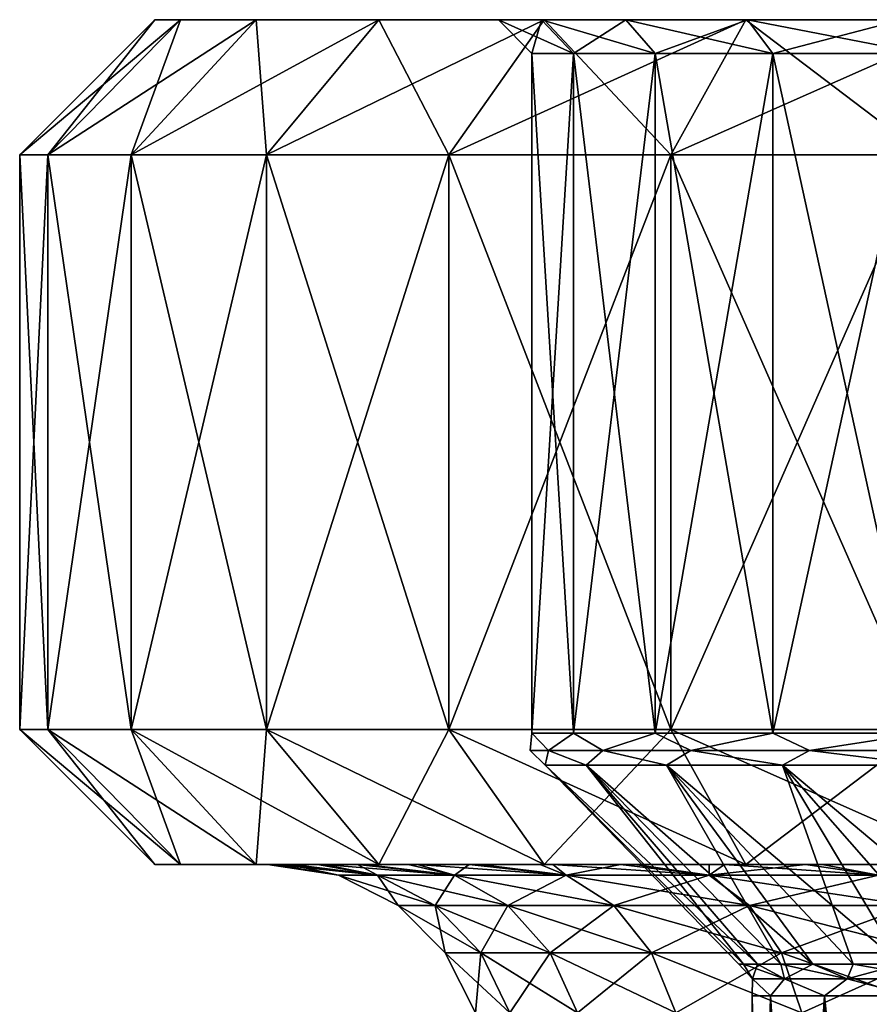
# Model space of a CAD drawing. Header units: millimetres. Extents: x -143 to 143, y -35 to 35.
# Tile 177 of 256: x -13 to -5.46, y 26.26 to 35. Entities that reach past the tile are written whole.
import ezdxf

# ---------------------------------------------------------------- set-up
doc = ezdxf.new("R2010")
doc.units = ezdxf.units.MM
doc.header["$LTSCALE"] = 65.185185
for name, color, linetype in [('335', 7, 'CONTINUOUS'), ('338', 7, 'CONTINUOUS'), ('339', 7, 'CONTINUOUS'), ('340', 7, 'CONTINUOUS'), ('341', 7, 'CONTINUOUS'), ('346', 7, 'CONTINUOUS'), ('378', 7, 'CONTINUOUS'), ('379', 7, 'CONTINUOUS'), ('380', 7, 'CONTINUOUS'), ('382', 7, 'CONTINUOUS'), ('383', 7, 'CONTINUOUS'), ('387', 7, 'CONTINUOUS')]:
    doc.layers.add(name, color=color, linetype=linetype)

msp = doc.modelspace()

# ---------------------------------------------------------------- linework, layer by layer
at = {"layer": '335', "linetype": 'CONTINUOUS'}
for points in [[(-11.8, 35), (-11.5733, 35, 2.3021), (-11.5733, 35, -2.3021), (-11.8, 35)], [(-11.5733, 35, 2.3021), (-10.9018, 35, 4.5156), (-11.5733, 35, -2.3021), (-11.5733, 35, 2.3021)], [(-11.5733, 35, -2.3021), (-10.9018, 35, 4.5156), (-10.9018, 35, -4.5156), (-11.5733, 35, -2.3021)], [(-10.9018, 35, 4.5156), (-9.8113, 35, 6.5558), (-10.9018, 35, -4.5156), (-10.9018, 35, 4.5156)], [(-10.9018, 35, -4.5156), (-9.8113, 35, 6.5558), (-9.8113, 35, -6.5558), (-10.9018, 35, -4.5156)], [(-9.8113, 35, 6.5558), (-8.3439, 35, 8.3438), (-9.8113, 35, -6.5558), (-9.8113, 35, 6.5558)], [(-9.8113, 35, -6.5558), (-8.3439, 35, 8.3438), (-8.7518, 35, 0.9198), (-9.8113, 35, -6.5558)], [(-8.3439, 35, -8.3438), (-9.8113, 35, -6.5558), (-8.3693, 35, -2.7194), (-8.3439, 35, -8.3438)], [(-8.3693, 35, -2.7194), (-9.8113, 35, -6.5558), (-8.7518, 35, -0.9198), (-8.3693, 35, -2.7194)], [(-8.7518, 35, -0.9198), (-9.8113, 35, -6.5558), (-8.7518, 35, 0.9198), (-8.7518, 35, -0.9198)], [(-8.7518, 35, 0.9198), (-8.3439, 35, 8.3438), (-8.3693, 35, 2.7194), (-8.7518, 35, 0.9198)], [(-8.3693, 35, 2.7194), (-8.3439, 35, 8.3438), (-7.621, 35, 4.4), (-8.3693, 35, 2.7194)], [(-7.621, 35, -4.4), (-8.3439, 35, -8.3438), (-8.3693, 35, -2.7194), (-7.621, 35, -4.4)], [(-8.3439, 35, 8.3438), (-6.5557, 35, 9.8114), (-7.621, 35, 4.4), (-8.3439, 35, 8.3438)], [(-6.5557, 35, -9.8114), (-8.3439, 35, -8.3438), (-7.621, 35, -4.4), (-6.5557, 35, -9.8114)], [(-7.621, 35, 4.4), (-6.5557, 35, 9.8114), (-6.5397, 35, 5.8883), (-7.621, 35, 4.4)], [(-6.5397, 35, -5.8883), (-6.5557, 35, -9.8114), (-7.621, 35, -4.4), (-6.5397, 35, -5.8883)], [(-6.5557, 35, 9.8114), (-4.5157, 35, 10.9018), (-6.5397, 35, 5.8883), (-6.5557, 35, 9.8114)], [(-4.5157, 35, -10.9018), (-6.5557, 35, -9.8114), (-5.1725, 35, -7.1194), (-4.5157, 35, -10.9018)], [(-5.1725, 35, -7.1194), (-6.5557, 35, -9.8114), (-6.5397, 35, -5.8883), (-5.1725, 35, -7.1194)], [(-6.5397, 35, 5.8883), (-4.5157, 35, 10.9018), (-5.1725, 35, 7.1194), (-6.5397, 35, 5.8883)]]:
    msp.add_3dface(points, dxfattribs=at)
at = {"layer": '338', "linetype": 'CONTINUOUS'}
for points in [[(-13, 28.7), (-12.7502, 28.7, 2.5362), (-13, 33.8), (-13, 28.7)], [(-13, 33.8), (-12.7502, 28.7, 2.5362), (-12.7502, 33.8, 2.5362), (-13, 33.8)], [(-12.7502, 28.7, -2.5362), (-13, 28.7), (-12.7502, 33.8, -2.5362), (-12.7502, 28.7, -2.5362)], [(-12.7502, 33.8, -2.5362), (-13, 28.7), (-13, 33.8), (-12.7502, 33.8, -2.5362)], [(-12.7502, 28.7, 2.5362), (-12.0104, 28.7, 4.9749), (-12.7502, 33.8, 2.5362), (-12.7502, 28.7, 2.5362)], [(-12.7502, 33.8, 2.5362), (-12.0104, 28.7, 4.9749), (-12.0104, 33.8, 4.9749), (-12.7502, 33.8, 2.5362)], [(-12.0104, 28.7, -4.9749), (-12.7502, 28.7, -2.5362), (-12.0104, 33.8, -4.9749), (-12.0104, 28.7, -4.9749)], [(-12.0104, 33.8, -4.9749), (-12.7502, 28.7, -2.5362), (-12.7502, 33.8, -2.5362), (-12.0104, 33.8, -4.9749)], [(-12.0104, 28.7, 4.9749), (-10.8091, 28.7, 7.2224), (-12.0104, 33.8, 4.9749), (-12.0104, 28.7, 4.9749)], [(-12.0104, 33.8, 4.9749), (-10.8091, 28.7, 7.2224), (-10.8091, 33.8, 7.2224), (-12.0104, 33.8, 4.9749)], [(-10.8091, 28.7, -7.2224), (-12.0104, 28.7, -4.9749), (-10.8091, 33.8, -7.2224), (-10.8091, 28.7, -7.2224)], [(-10.8091, 33.8, -7.2224), (-12.0104, 28.7, -4.9749), (-12.0104, 33.8, -4.9749), (-10.8091, 33.8, -7.2224)], [(-10.8091, 28.7, 7.2224), (-9.1924, 28.7, 9.1924), (-10.8091, 33.8, 7.2224), (-10.8091, 28.7, 7.2224)], [(-10.8091, 33.8, 7.2224), (-9.1924, 28.7, 9.1924), (-9.1924, 33.8, 9.1924), (-10.8091, 33.8, 7.2224)], [(-9.1924, 28.7, -9.1924), (-10.8091, 28.7, -7.2224), (-9.1924, 33.8, -9.1924), (-9.1924, 28.7, -9.1924)], [(-9.1924, 33.8, -9.1924), (-10.8091, 28.7, -7.2224), (-10.8091, 33.8, -7.2224), (-9.1924, 33.8, -9.1924)], [(-9.1924, 28.7, 9.1924), (-7.2224, 28.7, 10.8091), (-9.1924, 33.8, 9.1924), (-9.1924, 28.7, 9.1924)], [(-9.1924, 33.8, 9.1924), (-7.2224, 28.7, 10.8091), (-7.2224, 33.8, 10.8091), (-9.1924, 33.8, 9.1924)], [(-7.2224, 28.7, -10.8091), (-9.1924, 28.7, -9.1924), (-7.2224, 33.8, -10.8091), (-7.2224, 28.7, -10.8091)], [(-7.2224, 33.8, -10.8091), (-9.1924, 28.7, -9.1924), (-9.1924, 33.8, -9.1924), (-7.2224, 33.8, -10.8091)], [(-7.2224, 28.7, 10.8091), (-4.9749, 28.7, 12.0104), (-7.2224, 33.8, 10.8091), (-7.2224, 28.7, 10.8091)], [(-7.2224, 33.8, 10.8091), (-4.9749, 28.7, 12.0104), (-4.9749, 33.8, 12.0104), (-7.2224, 33.8, 10.8091)], [(-4.9749, 28.7, -12.0104), (-7.2224, 28.7, -10.8091), (-4.9749, 33.8, -12.0104), (-4.9749, 28.7, -12.0104)], [(-4.9749, 33.8, -12.0104), (-7.2224, 28.7, -10.8091), (-7.2224, 33.8, -10.8091), (-4.9749, 33.8, -12.0104)]]:
    msp.add_3dface(points, dxfattribs=at)
at = {"layer": '339', "linetype": 'CONTINUOUS'}
for points in [[(-11.8, 35), (-11.5733, 35, -2.3021), (-13, 33.8), (-11.8, 35)], [(-11.8, 35), (-13, 33.8), (-12.7502, 33.8, 2.5362), (-11.8, 35)], [(-11.5733, 35, -2.3021), (-12.7502, 33.8, -2.5362), (-13, 33.8), (-11.5733, 35, -2.3021)], [(-11.5733, 35, 2.3021), (-11.8, 35), (-12.7502, 33.8, 2.5362), (-11.5733, 35, 2.3021)], [(-11.5733, 35, 2.3021), (-12.7502, 33.8, 2.5362), (-12.0104, 33.8, 4.9749), (-11.5733, 35, 2.3021)], [(-11.5733, 35, -2.3021), (-10.9018, 35, -4.5156), (-12.7502, 33.8, -2.5362), (-11.5733, 35, -2.3021)], [(-10.9018, 35, -4.5156), (-12.0104, 33.8, -4.9749), (-12.7502, 33.8, -2.5362), (-10.9018, 35, -4.5156)], [(-10.9018, 35, 4.5156), (-11.5733, 35, 2.3021), (-12.0104, 33.8, 4.9749), (-10.9018, 35, 4.5156)], [(-10.9018, 35, 4.5156), (-12.0104, 33.8, 4.9749), (-10.8091, 33.8, 7.2224), (-10.9018, 35, 4.5156)], [(-10.9018, 35, -4.5156), (-9.8113, 35, -6.5558), (-12.0104, 33.8, -4.9749), (-10.9018, 35, -4.5156)], [(-9.8113, 35, -6.5558), (-10.8091, 33.8, -7.2224), (-12.0104, 33.8, -4.9749), (-9.8113, 35, -6.5558)], [(-9.8113, 35, 6.5558), (-10.9018, 35, 4.5156), (-10.8091, 33.8, 7.2224), (-9.8113, 35, 6.5558)], [(-9.8113, 35, 6.5558), (-10.8091, 33.8, 7.2224), (-9.1924, 33.8, 9.1924), (-9.8113, 35, 6.5558)], [(-9.8113, 35, -6.5558), (-8.3439, 35, -8.3438), (-10.8091, 33.8, -7.2224), (-9.8113, 35, -6.5558)], [(-8.3439, 35, -8.3438), (-9.1924, 33.8, -9.1924), (-10.8091, 33.8, -7.2224), (-8.3439, 35, -8.3438)], [(-8.3439, 35, 8.3438), (-9.8113, 35, 6.5558), (-9.1924, 33.8, 9.1924), (-8.3439, 35, 8.3438)], [(-8.3439, 35, 8.3438), (-9.1924, 33.8, 9.1924), (-7.2224, 33.8, 10.8091), (-8.3439, 35, 8.3438)], [(-8.3439, 35, -8.3438), (-6.5557, 35, -9.8114), (-9.1924, 33.8, -9.1924), (-8.3439, 35, -8.3438)], [(-6.5557, 35, -9.8114), (-7.2224, 33.8, -10.8091), (-9.1924, 33.8, -9.1924), (-6.5557, 35, -9.8114)], [(-6.5557, 35, 9.8114), (-8.3439, 35, 8.3438), (-7.2224, 33.8, 10.8091), (-6.5557, 35, 9.8114)], [(-6.5557, 35, 9.8114), (-7.2224, 33.8, 10.8091), (-4.9749, 33.8, 12.0104), (-6.5557, 35, 9.8114)], [(-6.5557, 35, -9.8114), (-4.5157, 35, -10.9018), (-7.2224, 33.8, -10.8091), (-6.5557, 35, -9.8114)], [(-4.5157, 35, -10.9018), (-4.9749, 33.8, -12.0104), (-7.2224, 33.8, -10.8091), (-4.5157, 35, -10.9018)], [(-4.5157, 35, 10.9018), (-6.5557, 35, 9.8114), (-4.9749, 33.8, 12.0104), (-4.5157, 35, 10.9018)]]:
    msp.add_3dface(points, dxfattribs=at)
at = {"layer": '340', "linetype": 'CONTINUOUS'}
for points in [[(-12.7502, 28.7, 2.5362), (-13, 28.7), (-11.5733, 27.5, 2.3021), (-12.7502, 28.7, 2.5362)], [(-13, 28.7), (-12.7502, 28.7, -2.5362), (-11.8, 27.5), (-13, 28.7)], [(-11.5733, 27.5, 2.3021), (-13, 28.7), (-11.8, 27.5), (-11.5733, 27.5, 2.3021)], [(-12.0104, 28.7, 4.9749), (-12.7502, 28.7, 2.5362), (-10.9018, 27.5, 4.5156), (-12.0104, 28.7, 4.9749)], [(-10.9018, 27.5, 4.5156), (-12.7502, 28.7, 2.5362), (-11.5733, 27.5, 2.3021), (-10.9018, 27.5, 4.5156)], [(-12.7502, 28.7, -2.5362), (-12.0104, 28.7, -4.9749), (-11.5733, 27.5, -2.3021), (-12.7502, 28.7, -2.5362)], [(-11.8, 27.5), (-12.7502, 28.7, -2.5362), (-11.5733, 27.5, -2.3021), (-11.8, 27.5)], [(-10.8091, 28.7, 7.2224), (-12.0104, 28.7, 4.9749), (-9.8113, 27.5, 6.5558), (-10.8091, 28.7, 7.2224)], [(-9.8113, 27.5, 6.5558), (-12.0104, 28.7, 4.9749), (-10.9018, 27.5, 4.5156), (-9.8113, 27.5, 6.5558)], [(-12.0104, 28.7, -4.9749), (-10.8091, 28.7, -7.2224), (-10.9018, 27.5, -4.5156), (-12.0104, 28.7, -4.9749)], [(-11.5733, 27.5, -2.3021), (-12.0104, 28.7, -4.9749), (-10.9018, 27.5, -4.5156), (-11.5733, 27.5, -2.3021)], [(-10.9018, 27.5, -4.5156), (-10.8091, 28.7, -7.2224), (-9.8113, 27.5, -6.5558), (-10.9018, 27.5, -4.5156)], [(-9.1924, 28.7, 9.1924), (-10.8091, 28.7, 7.2224), (-8.3439, 27.5, 8.3438), (-9.1924, 28.7, 9.1924)], [(-8.3439, 27.5, 8.3438), (-10.8091, 28.7, 7.2224), (-9.8113, 27.5, 6.5558), (-8.3439, 27.5, 8.3438)], [(-10.8091, 28.7, -7.2224), (-9.1924, 28.7, -9.1924), (-9.8113, 27.5, -6.5558), (-10.8091, 28.7, -7.2224)], [(-9.8113, 27.5, -6.5558), (-9.1924, 28.7, -9.1924), (-8.3439, 27.5, -8.3438), (-9.8113, 27.5, -6.5558)], [(-7.2224, 28.7, 10.8091), (-9.1924, 28.7, 9.1924), (-6.5557, 27.5, 9.8114), (-7.2224, 28.7, 10.8091)], [(-6.5557, 27.5, 9.8114), (-9.1924, 28.7, 9.1924), (-8.3439, 27.5, 8.3438), (-6.5557, 27.5, 9.8114)], [(-9.1924, 28.7, -9.1924), (-7.2224, 28.7, -10.8091), (-8.3439, 27.5, -8.3438), (-9.1924, 28.7, -9.1924)], [(-8.3439, 27.5, -8.3438), (-7.2224, 28.7, -10.8091), (-6.5557, 27.5, -9.8114), (-8.3439, 27.5, -8.3438)], [(-4.9749, 28.7, 12.0104), (-7.2224, 28.7, 10.8091), (-4.5157, 27.5, 10.9018), (-4.9749, 28.7, 12.0104)], [(-4.5157, 27.5, 10.9018), (-7.2224, 28.7, 10.8091), (-6.5557, 27.5, 9.8114), (-4.5157, 27.5, 10.9018)], [(-7.2224, 28.7, -10.8091), (-4.9749, 28.7, -12.0104), (-6.5557, 27.5, -9.8114), (-7.2224, 28.7, -10.8091)], [(-6.5557, 27.5, -9.8114), (-4.9749, 28.7, -12.0104), (-4.5157, 27.5, -10.9018), (-6.5557, 27.5, -9.8114)]]:
    msp.add_3dface(points, dxfattribs=at)
at = {"layer": '341', "linetype": 'CONTINUOUS'}
for points in [[(-11.5733, 27.5, 2.3021), (-11.8, 27.5), (-11.5733, 27.5, -2.3021), (-11.5733, 27.5, 2.3021)], [(-10.9018, 27.5, 4.5156), (-11.5733, 27.5, 2.3021), (-10.9018, 27.5, -4.5156), (-10.9018, 27.5, 4.5156)], [(-11.5733, 27.5, 2.3021), (-11.5733, 27.5, -2.3021), (-10.9018, 27.5, -4.5156), (-11.5733, 27.5, 2.3021)], [(-9.8113, 27.5, 6.5558), (-10.9018, 27.5, 4.5156), (-9.9349, 27.5, 4.2354), (-9.8113, 27.5, 6.5558)], [(-10.9018, 27.5, 4.5156), (-10.9018, 27.5, -4.5156), (-10.7996, 27.5, 0.0885), (-10.9018, 27.5, 4.5156)], [(-9.9349, 27.5, 4.2354), (-10.9018, 27.5, 4.5156), (-10.3039, 27.5, 3.2358), (-9.9349, 27.5, 4.2354)], [(-10.3039, 27.5, 3.2358), (-10.9018, 27.5, 4.5156), (-10.5726, 27.5, 2.2048), (-10.3039, 27.5, 3.2358)], [(-10.5726, 27.5, 2.2048), (-10.9018, 27.5, 4.5156), (-10.7384, 27.5, 1.1523), (-10.5726, 27.5, 2.2048)], [(-10.7384, 27.5, 1.1523), (-10.9018, 27.5, 4.5156), (-10.7996, 27.5, 0.0885), (-10.7384, 27.5, 1.1523)], [(-10.9018, 27.5, -4.5156), (-9.8113, 27.5, -6.5558), (-10.6073, 27.5, -2.0311), (-10.9018, 27.5, -4.5156)], [(-10.7996, 27.5, 0.0885), (-10.9018, 27.5, -4.5156), (-10.7558, 27.5, -0.9761), (-10.7996, 27.5, 0.0885)], [(-10.7558, 27.5, -0.9761), (-10.9018, 27.5, -4.5156), (-10.6073, 27.5, -2.0311), (-10.7558, 27.5, -0.9761)], [(-10.6073, 27.5, -2.0311), (-9.8113, 27.5, -6.5558), (-10.3555, 27.5, -3.0665), (-10.6073, 27.5, -2.0311)], [(-10.3555, 27.5, -3.0665), (-9.8113, 27.5, -6.5558), (-10.003, 27.5, -4.072), (-10.3555, 27.5, -3.0665)], [(-10.003, 27.5, -4.072), (-9.8113, 27.5, -6.5558), (-9.5531, 27.5, -5.0378), (-10.003, 27.5, -4.072)], [(-9.4692, 27.5, 5.1937), (-9.8113, 27.5, 6.5558), (-9.9349, 27.5, 4.2354), (-9.4692, 27.5, 5.1937)], [(-8.3439, 27.5, 8.3438), (-9.8113, 27.5, 6.5558), (-8.9114, 27.5, 6.1015), (-8.3439, 27.5, 8.3438)], [(-8.9114, 27.5, 6.1015), (-9.8113, 27.5, 6.5558), (-9.4692, 27.5, 5.1937), (-8.9114, 27.5, 6.1015)], [(-9.8113, 27.5, -6.5558), (-8.3439, 27.5, -8.3438), (-9.5531, 27.5, -5.0378), (-9.8113, 27.5, -6.5558)], [(-9.5531, 27.5, -5.0378), (-8.3439, 27.5, -8.3438), (-9.0102, 27.5, -5.9546), (-9.5531, 27.5, -5.0378)], [(-9.0102, 27.5, -5.9546), (-8.3439, 27.5, -8.3438), (-8.3795, 27.5, -6.8135), (-9.0102, 27.5, -5.9546)], [(-8.2668, 27.5, 6.9498), (-8.3439, 27.5, 8.3438), (-8.9114, 27.5, 6.1015), (-8.2668, 27.5, 6.9498)], [(-8.3795, 27.5, -6.8135), (-8.3439, 27.5, -8.3438), (-7.6674, 27.5, -7.606), (-8.3795, 27.5, -6.8135)], [(-6.5557, 27.5, 9.8114), (-8.3439, 27.5, 8.3438), (-6.7433, 27.5, 8.4361), (-6.5557, 27.5, 9.8114)], [(-6.7433, 27.5, 8.4361), (-8.3439, 27.5, 8.3438), (-7.5417, 27.5, 7.7306), (-6.7433, 27.5, 8.4361)], [(-7.5417, 27.5, 7.7306), (-8.3439, 27.5, 8.3438), (-8.2668, 27.5, 6.9498), (-7.5417, 27.5, 7.7306)], [(-8.3439, 27.5, -8.3438), (-6.5557, 27.5, -9.8114), (-7.6674, 27.5, -7.606), (-8.3439, 27.5, -8.3438)], [(-7.6674, 27.5, -7.606), (-6.5557, 27.5, -9.8114), (-6.8807, 27.5, -8.3245), (-7.6674, 27.5, -7.606)], [(-6.8807, 27.5, -8.3245), (-6.5557, 27.5, -9.8114), (-6.0269, 27.5, -8.962), (-6.8807, 27.5, -8.3245)], [(-5.8788, 27.5, 9.0597), (-6.5557, 27.5, 9.8114), (-6.7433, 27.5, 8.4361), (-5.8788, 27.5, 9.0597)], [(-4.5157, 27.5, 10.9018), (-6.5557, 27.5, 9.8114), (-5.8788, 27.5, 9.0597), (-4.5157, 27.5, 10.9018)], [(-6.5557, 27.5, -9.8114), (-4.5157, 27.5, -10.9018), (-6.0269, 27.5, -8.962), (-6.5557, 27.5, -9.8114)], [(-6.0269, 27.5, -8.962), (-4.5157, 27.5, -10.9018), (-5.1145, 27.5, -9.5122), (-6.0269, 27.5, -8.962)], [(-4.1743, 27.5, 9.9607), (-4.5157, 27.5, 10.9018), (-5.8788, 27.5, 9.0597), (-4.1743, 27.5, 9.9607)]]:
    msp.add_3dface(points, dxfattribs=at)
at = {"layer": '346', "linetype": 'CONTINUOUS'}
for points in [[(-10.7384, 27.5, 1.1523), (-10.7996, 27.5, 0.0885), (-10.1693, 27.407, 0.9423), (-10.7384, 27.5, 1.1523)], [(-10.7996, 27.5, 0.0885), (-10.7558, 27.5, -0.9761), (-10.1693, 27.407, 0.9423), (-10.7996, 27.5, 0.0885)], [(-10.7558, 27.5, -0.9761), (-10.6073, 27.5, -2.0311), (-10.1693, 27.407, -0.9423), (-10.7558, 27.5, -0.9761)], [(-10.1693, 27.407, 0.9423), (-10.7558, 27.5, -0.9761), (-10.1693, 27.407, -0.9423), (-10.1693, 27.407, 0.9423)], [(-10.5726, 27.5, 2.2048), (-10.7384, 27.5, 1.1523), (-9.823, 27.407, 2.7949), (-10.5726, 27.5, 2.2048)], [(-9.823, 27.407, 2.7949), (-10.7384, 27.5, 1.1523), (-10.1693, 27.407, 0.9423), (-9.823, 27.407, 2.7949)], [(-10.6073, 27.5, -2.0311), (-10.3555, 27.5, -3.0665), (-9.823, 27.407, -2.7949), (-10.6073, 27.5, -2.0311)], [(-10.1693, 27.407, -0.9423), (-10.6073, 27.5, -2.0311), (-9.823, 27.407, -2.7949), (-10.1693, 27.407, -0.9423)], [(-10.3039, 27.5, 3.2358), (-10.5726, 27.5, 2.2048), (-9.823, 27.407, 2.7949), (-10.3039, 27.5, 3.2358)], [(-10.3555, 27.5, -3.0665), (-10.003, 27.5, -4.072), (-9.823, 27.407, -2.7949), (-10.3555, 27.5, -3.0665)], [(-9.9349, 27.5, 4.2354), (-10.3039, 27.5, 3.2358), (-9.1422, 27.407, 4.5523), (-9.9349, 27.5, 4.2354)], [(-9.1422, 27.407, 4.5523), (-10.3039, 27.5, 3.2358), (-9.823, 27.407, 2.7949), (-9.1422, 27.407, 4.5523)], [(-10.003, 27.5, -4.072), (-9.5531, 27.5, -5.0378), (-9.1422, 27.407, -4.5523), (-10.003, 27.5, -4.072)], [(-9.823, 27.407, -2.7949), (-10.003, 27.5, -4.072), (-9.1422, 27.407, -4.5523), (-9.823, 27.407, -2.7949)], [(-9.4692, 27.5, 5.1937), (-9.9349, 27.5, 4.2354), (-9.1422, 27.407, 4.5523), (-9.4692, 27.5, 5.1937)], [(-9.5531, 27.5, -5.0378), (-9.0102, 27.5, -5.9546), (-9.1422, 27.407, -4.5523), (-9.5531, 27.5, -5.0378)], [(-8.9114, 27.5, 6.1015), (-9.4692, 27.5, 5.1937), (-8.15, 27.407, 6.1546), (-8.9114, 27.5, 6.1015)], [(-8.15, 27.407, 6.1546), (-9.4692, 27.5, 5.1937), (-9.1422, 27.407, 4.5523), (-8.15, 27.407, 6.1546)], [(-9.1422, 27.407, -4.5523), (-9.0102, 27.5, -5.9546), (-8.15, 27.407, -6.1546), (-9.1422, 27.407, -4.5523)], [(-9.0102, 27.5, -5.9546), (-8.3795, 27.5, -6.8135), (-8.15, 27.407, -6.1546), (-9.0102, 27.5, -5.9546)], [(-8.2668, 27.5, 6.9498), (-8.9114, 27.5, 6.1015), (-8.15, 27.407, 6.1546), (-8.2668, 27.5, 6.9498)], [(-8.3795, 27.5, -6.8135), (-7.6674, 27.5, -7.606), (-8.15, 27.407, -6.1546), (-8.3795, 27.5, -6.8135)], [(-7.5417, 27.5, 7.7306), (-8.2668, 27.5, 6.9498), (-6.8804, 27.407, 7.5474), (-7.5417, 27.5, 7.7306)], [(-6.8804, 27.407, 7.5474), (-8.2668, 27.5, 6.9498), (-8.15, 27.407, 6.1546), (-6.8804, 27.407, 7.5474)], [(-8.15, 27.407, -6.1546), (-7.6674, 27.5, -7.606), (-6.8804, 27.407, -7.5474), (-8.15, 27.407, -6.1546)], [(-7.6674, 27.5, -7.606), (-6.8807, 27.5, -8.3245), (-6.8804, 27.407, -7.5474), (-7.6674, 27.5, -7.606)], [(-6.7433, 27.5, 8.4361), (-7.5417, 27.5, 7.7306), (-6.8804, 27.407, 7.5474), (-6.7433, 27.5, 8.4361)], [(-6.8807, 27.5, -8.3245), (-6.0269, 27.5, -8.962), (-6.8804, 27.407, -7.5474), (-6.8807, 27.5, -8.3245)], [(-5.3764, 27.407, 8.6832), (-6.7433, 27.5, 8.4361), (-6.8804, 27.407, 7.5474), (-5.3764, 27.407, 8.6832)], [(-6.8804, 27.407, -7.5474), (-6.0269, 27.5, -8.962), (-5.3764, 27.407, -8.6832), (-6.8804, 27.407, -7.5474)], [(-5.8788, 27.5, 9.0597), (-6.7433, 27.5, 8.4361), (-5.3764, 27.407, 8.6832), (-5.8788, 27.5, 9.0597)], [(-6.0269, 27.5, -8.962), (-5.1145, 27.5, -9.5122), (-5.3764, 27.407, -8.6832), (-6.0269, 27.5, -8.962)], [(-4.1743, 27.5, 9.9607), (-5.8788, 27.5, 9.0597), (-5.3764, 27.407, 8.6832), (-4.1743, 27.5, 9.9607)], [(-9.823, 27.407, 2.7949), (-10.1693, 27.407, 0.9423), (-9.3131, 27.1368, 2.6498), (-9.823, 27.407, 2.7949)], [(-10.1693, 27.407, 0.9423), (-10.1693, 27.407, -0.9423), (-9.6414, 27.1368, 0.8934), (-10.1693, 27.407, 0.9423)], [(-9.3131, 27.1368, 2.6498), (-10.1693, 27.407, 0.9423), (-9.6414, 27.1368, 0.8934), (-9.3131, 27.1368, 2.6498)], [(-10.1693, 27.407, -0.9423), (-9.823, 27.407, -2.7949), (-9.6414, 27.1368, -0.8934), (-10.1693, 27.407, -0.9423)], [(-9.6414, 27.1368, 0.8934), (-10.1693, 27.407, -0.9423), (-9.6414, 27.1368, -0.8934), (-9.6414, 27.1368, 0.8934)], [(-9.1422, 27.407, 4.5523), (-9.823, 27.407, 2.7949), (-8.6676, 27.1368, 4.316), (-9.1422, 27.407, 4.5523)], [(-8.6676, 27.1368, 4.316), (-9.823, 27.407, 2.7949), (-9.3131, 27.1368, 2.6498), (-8.6676, 27.1368, 4.316)], [(-9.823, 27.407, -2.7949), (-9.1422, 27.407, -4.5523), (-9.3131, 27.1368, -2.6498), (-9.823, 27.407, -2.7949)], [(-9.6414, 27.1368, -0.8934), (-9.823, 27.407, -2.7949), (-9.3131, 27.1368, -2.6498), (-9.6414, 27.1368, -0.8934)], [(-9.3131, 27.1368, -2.6498), (-9.1422, 27.407, -4.5523), (-8.6676, 27.1368, -4.316), (-9.3131, 27.1368, -2.6498)], [(-8.15, 27.407, 6.1546), (-9.1422, 27.407, 4.5523), (-7.727, 27.1368, 5.8351), (-8.15, 27.407, 6.1546)], [(-7.727, 27.1368, 5.8351), (-9.1422, 27.407, 4.5523), (-8.6676, 27.1368, 4.316), (-7.727, 27.1368, 5.8351)], [(-9.1422, 27.407, -4.5523), (-8.15, 27.407, -6.1546), (-8.6676, 27.1368, -4.316), (-9.1422, 27.407, -4.5523)], [(-8.6676, 27.1368, -4.316), (-8.15, 27.407, -6.1546), (-7.727, 27.1368, -5.8351), (-8.6676, 27.1368, -4.316)], [(-6.8804, 27.407, 7.5474), (-8.15, 27.407, 6.1546), (-6.5232, 27.1368, 7.1556), (-6.8804, 27.407, 7.5474)], [(-6.5232, 27.1368, 7.1556), (-8.15, 27.407, 6.1546), (-7.727, 27.1368, 5.8351), (-6.5232, 27.1368, 7.1556)], [(-8.15, 27.407, -6.1546), (-6.8804, 27.407, -7.5474), (-7.727, 27.1368, -5.8351), (-8.15, 27.407, -6.1546)], [(-7.727, 27.1368, -5.8351), (-6.8804, 27.407, -7.5474), (-6.5232, 27.1368, -7.1556), (-7.727, 27.1368, -5.8351)], [(-5.3764, 27.407, 8.6832), (-6.8804, 27.407, 7.5474), (-5.0973, 27.1368, 8.2324), (-5.3764, 27.407, 8.6832)], [(-5.0973, 27.1368, 8.2324), (-6.8804, 27.407, 7.5474), (-6.5232, 27.1368, 7.1556), (-5.0973, 27.1368, 8.2324)], [(-6.8804, 27.407, -7.5474), (-5.3764, 27.407, -8.6832), (-6.5232, 27.1368, -7.1556), (-6.8804, 27.407, -7.5474)], [(-6.5232, 27.1368, -7.1556), (-5.3764, 27.407, -8.6832), (-5.0973, 27.1368, -8.2324), (-6.5232, 27.1368, -7.1556)], [(-9.3131, 27.1368, 2.6498), (-9.6414, 27.1368, 0.8934), (-8.9086, 26.7158, 2.5347), (-9.3131, 27.1368, 2.6498)], [(-9.6414, 27.1368, 0.8934), (-9.6414, 27.1368, -0.8934), (-9.2227, 26.7158, 0.8546), (-9.6414, 27.1368, 0.8934)], [(-8.9086, 26.7158, 2.5347), (-9.6414, 27.1368, 0.8934), (-9.2227, 26.7158, 0.8546), (-8.9086, 26.7158, 2.5347)], [(-9.6414, 27.1368, -0.8934), (-9.3131, 27.1368, -2.6498), (-9.2227, 26.7158, -0.8546), (-9.6414, 27.1368, -0.8934)], [(-9.2227, 26.7158, 0.8546), (-9.6414, 27.1368, -0.8934), (-9.2227, 26.7158, -0.8546), (-9.2227, 26.7158, 0.8546)], [(-8.6676, 27.1368, 4.316), (-9.3131, 27.1368, 2.6498), (-8.2912, 26.7158, 4.1285), (-8.6676, 27.1368, 4.316)], [(-8.2912, 26.7158, 4.1285), (-9.3131, 27.1368, 2.6498), (-8.9086, 26.7158, 2.5347), (-8.2912, 26.7158, 4.1285)], [(-9.3131, 27.1368, -2.6498), (-8.6676, 27.1368, -4.316), (-8.9086, 26.7158, -2.5347), (-9.3131, 27.1368, -2.6498)], [(-9.2227, 26.7158, -0.8546), (-9.3131, 27.1368, -2.6498), (-8.9086, 26.7158, -2.5347), (-9.2227, 26.7158, -0.8546)], [(-8.9086, 26.7158, -2.5347), (-8.6676, 27.1368, -4.316), (-8.2912, 26.7158, -4.1285), (-8.9086, 26.7158, -2.5347)], [(-7.727, 27.1368, 5.8351), (-8.6676, 27.1368, 4.316), (-7.3914, 26.7158, 5.5817), (-7.727, 27.1368, 5.8351)], [(-7.3914, 26.7158, 5.5817), (-8.6676, 27.1368, 4.316), (-8.2912, 26.7158, 4.1285), (-7.3914, 26.7158, 5.5817)], [(-8.6676, 27.1368, -4.316), (-7.727, 27.1368, -5.8351), (-8.2912, 26.7158, -4.1285), (-8.6676, 27.1368, -4.316)], [(-8.2912, 26.7158, -4.1285), (-7.727, 27.1368, -5.8351), (-7.3914, 26.7158, -5.5817), (-8.2912, 26.7158, -4.1285)], [(-6.5232, 27.1368, 7.1556), (-7.727, 27.1368, 5.8351), (-6.2399, 26.7158, 6.8448), (-6.5232, 27.1368, 7.1556)], [(-6.2399, 26.7158, 6.8448), (-7.727, 27.1368, 5.8351), (-7.3914, 26.7158, 5.5817), (-6.2399, 26.7158, 6.8448)], [(-7.727, 27.1368, -5.8351), (-6.5232, 27.1368, -7.1556), (-7.3914, 26.7158, -5.5817), (-7.727, 27.1368, -5.8351)], [(-7.3914, 26.7158, -5.5817), (-6.5232, 27.1368, -7.1556), (-6.2399, 26.7158, -6.8448), (-7.3914, 26.7158, -5.5817)], [(-5.0973, 27.1368, 8.2324), (-6.5232, 27.1368, 7.1556), (-4.8759, 26.7158, 7.8749), (-5.0973, 27.1368, 8.2324)], [(-4.8759, 26.7158, 7.8749), (-6.5232, 27.1368, 7.1556), (-6.2399, 26.7158, 6.8448), (-4.8759, 26.7158, 7.8749)], [(-6.5232, 27.1368, -7.1556), (-5.0973, 27.1368, -8.2324), (-6.2399, 26.7158, -6.8448), (-6.5232, 27.1368, -7.1556)], [(-6.2399, 26.7158, -6.8448), (-5.0973, 27.1368, -8.2324), (-4.8759, 26.7158, -7.8749), (-6.2399, 26.7158, -6.8448)], [(-8.9541, 26.1854, -0.8297), (-8.9541, 26.1854, 0.8297), (-9.2227, 26.7158, -0.8546), (-8.9541, 26.1854, -0.8297)], [(-8.9541, 26.1854, -0.8297), (-9.2227, 26.7158, -0.8546), (-8.9086, 26.7158, -2.5347), (-8.9541, 26.1854, -0.8297)], [(-8.9541, 26.1854, 0.8297), (-8.6492, 26.1854, 2.4609), (-9.2227, 26.7158, 0.8546), (-8.9541, 26.1854, 0.8297)], [(-8.9541, 26.1854, 0.8297), (-9.2227, 26.7158, 0.8546), (-9.2227, 26.7158, -0.8546), (-8.9541, 26.1854, 0.8297)], [(-8.6492, 26.1854, 2.4609), (-8.9086, 26.7158, 2.5347), (-9.2227, 26.7158, 0.8546), (-8.6492, 26.1854, 2.4609)], [(-8.6492, 26.1854, -2.4609), (-8.9541, 26.1854, -0.8297), (-8.9086, 26.7158, -2.5347), (-8.6492, 26.1854, -2.4609)], [(-8.6492, 26.1854, -2.4609), (-8.9086, 26.7158, -2.5347), (-8.2912, 26.7158, -4.1285), (-8.6492, 26.1854, -2.4609)], [(-8.6492, 26.1854, 2.4609), (-8.0497, 26.1854, 4.0083), (-8.9086, 26.7158, 2.5347), (-8.6492, 26.1854, 2.4609)], [(-8.0497, 26.1854, 4.0083), (-8.2912, 26.7158, 4.1285), (-8.9086, 26.7158, 2.5347), (-8.0497, 26.1854, 4.0083)], [(-8.0497, 26.1854, -4.0083), (-8.6492, 26.1854, -2.4609), (-8.2912, 26.7158, -4.1285), (-8.0497, 26.1854, -4.0083)], [(-8.0497, 26.1854, -4.0083), (-8.2912, 26.7158, -4.1285), (-7.3914, 26.7158, -5.5817), (-8.0497, 26.1854, -4.0083)], [(-8.0497, 26.1854, 4.0083), (-7.1761, 26.1854, 5.4192), (-8.2912, 26.7158, 4.1285), (-8.0497, 26.1854, 4.0083)], [(-7.1761, 26.1854, 5.4192), (-7.3914, 26.7158, 5.5817), (-8.2912, 26.7158, 4.1285), (-7.1761, 26.1854, 5.4192)], [(-7.1761, 26.1854, -5.4192), (-8.0497, 26.1854, -4.0083), (-7.3914, 26.7158, -5.5817), (-7.1761, 26.1854, -5.4192)], [(-7.1761, 26.1854, -5.4192), (-7.3914, 26.7158, -5.5817), (-6.2399, 26.7158, -6.8448), (-7.1761, 26.1854, -5.4192)], [(-7.1761, 26.1854, 5.4192), (-6.0582, 26.1854, 6.6455), (-7.3914, 26.7158, 5.5817), (-7.1761, 26.1854, 5.4192)], [(-6.0582, 26.1854, 6.6455), (-6.2399, 26.7158, 6.8448), (-7.3914, 26.7158, 5.5817), (-6.0582, 26.1854, 6.6455)], [(-6.0582, 26.1854, -6.6455), (-7.1761, 26.1854, -5.4192), (-6.2399, 26.7158, -6.8448), (-6.0582, 26.1854, -6.6455)], [(-6.0582, 26.1854, -6.6455), (-6.2399, 26.7158, -6.8448), (-4.8759, 26.7158, -7.8749), (-6.0582, 26.1854, -6.6455)], [(-6.0582, 26.1854, 6.6455), (-4.7339, 26.1854, 7.6455), (-6.2399, 26.7158, 6.8448), (-6.0582, 26.1854, 6.6455)], [(-4.7339, 26.1854, 7.6455), (-4.8759, 26.7158, 7.8749), (-6.2399, 26.7158, 6.8448), (-4.7339, 26.1854, 7.6455)], [(-4.7339, 26.1854, -7.6455), (-6.0582, 26.1854, -6.6455), (-4.8759, 26.7158, -7.8749), (-4.7339, 26.1854, -7.6455)]]:
    msp.add_3dface(points, dxfattribs=at)
at = {"layer": '378', "linetype": 'CONTINUOUS'}
for points in [[(-8.3369, 28.3828, 0.8762), (-7.9726, 28.3828, 2.5904), (-6.5755, 26.6172, 0.7409), (-8.3369, 28.3828, 0.8762)], [(-8.3369, 28.3828, -0.8763), (-8.3369, 28.3828, 0.8762), (-6.6172, 26.6172, 0), (-8.3369, 28.3828, -0.8763)], [(-6.6172, 26.6172, 0), (-8.3369, 28.3828, 0.8762), (-6.5755, 26.6172, 0.7409), (-6.6172, 26.6172, 0)], [(-7.9726, 28.3828, -2.5904), (-8.3369, 28.3828, -0.8763), (-6.4513, 26.6172, -1.4724), (-7.9726, 28.3828, -2.5904)], [(-6.4513, 26.6172, -1.4724), (-8.3369, 28.3828, -0.8763), (-6.5756, 26.6172, -0.7409), (-6.4513, 26.6172, -1.4724)], [(-6.5756, 26.6172, -0.7409), (-8.3369, 28.3828, -0.8763), (-6.6172, 26.6172, 0), (-6.5756, 26.6172, -0.7409)], [(-7.9726, 28.3828, 2.5904), (-7.2598, 28.3828, 4.1914), (-6.2458, 26.6172, 2.1855), (-7.9726, 28.3828, 2.5904)], [(-6.5755, 26.6172, 0.7409), (-7.9726, 28.3828, 2.5904), (-6.4512, 26.6172, 1.4725), (-6.5755, 26.6172, 0.7409)], [(-6.4512, 26.6172, 1.4725), (-7.9726, 28.3828, 2.5904), (-6.2458, 26.6172, 2.1855), (-6.4512, 26.6172, 1.4725)], [(-7.2598, 28.3828, -4.1914), (-7.9726, 28.3828, -2.5904), (-5.9619, 26.6172, -2.8711), (-7.2598, 28.3828, -4.1914)], [(-5.9619, 26.6172, -2.8711), (-7.9726, 28.3828, -2.5904), (-6.2458, 26.6172, -2.1855), (-5.9619, 26.6172, -2.8711)], [(-6.2458, 26.6172, -2.1855), (-7.9726, 28.3828, -2.5904), (-6.4513, 26.6172, -1.4724), (-6.2458, 26.6172, -2.1855)], [(-7.2598, 28.3828, 4.1914), (-6.2297, 28.3828, 5.6092), (-5.6029, 26.6172, 3.5205), (-7.2598, 28.3828, 4.1914)], [(-6.2458, 26.6172, 2.1855), (-7.2598, 28.3828, 4.1914), (-5.9618, 26.6172, 2.8711), (-6.2458, 26.6172, 2.1855)], [(-5.9618, 26.6172, 2.8711), (-7.2598, 28.3828, 4.1914), (-5.6029, 26.6172, 3.5205), (-5.9618, 26.6172, 2.8711)], [(-6.2297, 28.3828, -5.6092), (-7.2598, 28.3828, -4.1914), (-5.1735, 26.6172, -4.1257), (-6.2297, 28.3828, -5.6092)], [(-5.1735, 26.6172, -4.1257), (-7.2598, 28.3828, -4.1914), (-5.6029, 26.6172, -3.5205), (-5.1735, 26.6172, -4.1257)], [(-5.6029, 26.6172, -3.5205), (-7.2598, 28.3828, -4.1914), (-5.9619, 26.6172, -2.8711), (-5.6029, 26.6172, -3.5205)], [(-6.2297, 28.3828, 5.6092), (-4.9273, 28.3828, 6.7819), (-4.679, 26.6172, 4.679), (-6.2297, 28.3828, 5.6092)], [(-5.6029, 26.6172, 3.5205), (-6.2297, 28.3828, 5.6092), (-5.1735, 26.6172, 4.1257), (-5.6029, 26.6172, 3.5205)], [(-5.1735, 26.6172, 4.1257), (-6.2297, 28.3828, 5.6092), (-4.679, 26.6172, 4.679), (-5.1735, 26.6172, 4.1257)], [(-4.9273, 28.3828, -6.7819), (-6.2297, 28.3828, -5.6092), (-4.1257, 26.6172, -5.1735), (-4.9273, 28.3828, -6.7819)], [(-4.1257, 26.6172, -5.1735), (-6.2297, 28.3828, -5.6092), (-4.679, 26.6172, -4.679), (-4.1257, 26.6172, -5.1735)], [(-4.679, 26.6172, -4.679), (-6.2297, 28.3828, -5.6092), (-5.1735, 26.6172, -4.1257), (-4.679, 26.6172, -4.679)]]:
    msp.add_3dface(points, dxfattribs=at)
at = {"layer": '379', "linetype": 'CONTINUOUS'}
for points in [[(-6.5756, 26.6172, -0.7409), (-6.6172, 26.6172, 0), (-6.4947, 26.4874, -0.6826), (-6.5756, 26.6172, -0.7409)], [(-6.6172, 26.6172, 0), (-6.5755, 26.6172, 0.7409), (-6.4947, 26.4874, 0.6826), (-6.6172, 26.6172, 0)], [(-6.4947, 26.4874, -0.6826), (-6.6172, 26.6172, 0), (-6.4947, 26.4874, 0.6826), (-6.4947, 26.4874, -0.6826)], [(-6.4513, 26.6172, -1.4724), (-6.5756, 26.6172, -0.7409), (-6.2108, 26.4874, -2.018), (-6.4513, 26.6172, -1.4724)], [(-6.2108, 26.4874, -2.018), (-6.5756, 26.6172, -0.7409), (-6.4947, 26.4874, -0.6826), (-6.2108, 26.4874, -2.018)], [(-6.5755, 26.6172, 0.7409), (-6.4512, 26.6172, 1.4725), (-6.4947, 26.4874, 0.6826), (-6.5755, 26.6172, 0.7409)], [(-6.4947, 26.4874, 0.6826), (-6.4512, 26.6172, 1.4725), (-6.2108, 26.4874, 2.018), (-6.4947, 26.4874, 0.6826)], [(-6.2458, 26.6172, -2.1855), (-6.4513, 26.6172, -1.4724), (-6.2108, 26.4874, -2.018), (-6.2458, 26.6172, -2.1855)], [(-6.4512, 26.6172, 1.4725), (-6.2458, 26.6172, 2.1855), (-6.2108, 26.4874, 2.018), (-6.4512, 26.6172, 1.4725)], [(-5.9619, 26.6172, -2.8711), (-6.2458, 26.6172, -2.1855), (-5.6555, 26.4874, -3.2652), (-5.9619, 26.6172, -2.8711)], [(-5.6555, 26.4874, -3.2652), (-6.2458, 26.6172, -2.1855), (-6.2108, 26.4874, -2.018), (-5.6555, 26.4874, -3.2652)], [(-6.2458, 26.6172, 2.1855), (-5.9618, 26.6172, 2.8711), (-6.2108, 26.4874, 2.018), (-6.2458, 26.6172, 2.1855)], [(-6.2108, 26.4874, 2.018), (-5.9618, 26.6172, 2.8711), (-5.6555, 26.4874, 3.2652), (-6.2108, 26.4874, 2.018)], [(-5.6029, 26.6172, -3.5205), (-5.9619, 26.6172, -2.8711), (-5.6555, 26.4874, -3.2652), (-5.6029, 26.6172, -3.5205)], [(-5.9618, 26.6172, 2.8711), (-5.6029, 26.6172, 3.5205), (-5.6555, 26.4874, 3.2652), (-5.9618, 26.6172, 2.8711)], [(-4.8531, 26.4874, -4.3697), (-5.6029, 26.6172, -3.5205), (-5.6555, 26.4874, -3.2652), (-4.8531, 26.4874, -4.3697)], [(-5.6029, 26.6172, 3.5205), (-5.1735, 26.6172, 4.1257), (-5.6555, 26.4874, 3.2652), (-5.6029, 26.6172, 3.5205)], [(-5.6555, 26.4874, 3.2652), (-5.1735, 26.6172, 4.1257), (-4.8531, 26.4874, 4.3697), (-5.6555, 26.4874, 3.2652)], [(-5.1735, 26.6172, -4.1257), (-5.6029, 26.6172, -3.5205), (-4.8531, 26.4874, -4.3697), (-5.1735, 26.6172, -4.1257)], [(-6.4947, 26.4874, -0.6826), (-6.4947, 26.4874, 0.6826), (-6.5, 26.3343, 0), (-6.4947, 26.4874, -0.6826)], [(-6.337, 26.3343, -1.4464), (-6.4947, 26.4874, -0.6826), (-6.5, 26.3343, 0), (-6.337, 26.3343, -1.4464)], [(-6.5, 26.3343, 0), (-6.4947, 26.4874, 0.6826), (-6.337, 26.3343, 1.4464), (-6.5, 26.3343, 0)], [(-6.2108, 26.4874, -2.018), (-6.4947, 26.4874, -0.6826), (-6.337, 26.3343, -1.4464), (-6.2108, 26.4874, -2.018)], [(-6.4947, 26.4874, 0.6826), (-6.2108, 26.4874, 2.018), (-6.337, 26.3343, 1.4464), (-6.4947, 26.4874, 0.6826)], [(-5.8563, 26.3343, -2.8202), (-6.2108, 26.4874, -2.018), (-6.337, 26.3343, -1.4464), (-5.8563, 26.3343, -2.8202)], [(-6.337, 26.3343, 1.4464), (-6.2108, 26.4874, 2.018), (-5.8563, 26.3343, 2.8203), (-6.337, 26.3343, 1.4464)], [(-5.6555, 26.4874, -3.2652), (-6.2108, 26.4874, -2.018), (-5.8563, 26.3343, -2.8202), (-5.6555, 26.4874, -3.2652)], [(-6.2108, 26.4874, 2.018), (-5.6555, 26.4874, 3.2652), (-5.8563, 26.3343, 2.8203), (-6.2108, 26.4874, 2.018)], [(-5.0819, 26.3343, -4.0527), (-5.6555, 26.4874, -3.2652), (-5.8563, 26.3343, -2.8202), (-5.0819, 26.3343, -4.0527)], [(-5.8563, 26.3343, 2.8203), (-5.6555, 26.4874, 3.2652), (-5.0819, 26.3343, 4.0527), (-5.8563, 26.3343, 2.8203)], [(-4.8531, 26.4874, -4.3697), (-5.6555, 26.4874, -3.2652), (-5.0819, 26.3343, -4.0527), (-4.8531, 26.4874, -4.3697)], [(-5.6555, 26.4874, 3.2652), (-4.8531, 26.4874, 4.3697), (-5.0819, 26.3343, 4.0527), (-5.6555, 26.4874, 3.2652)]]:
    msp.add_3dface(points, dxfattribs=at)
at = {"layer": '380', "linetype": 'CONTINUOUS'}
for points in [[(-6.337, 26.3343, -1.4464), (-6.5, 26.3343, 0), (-6.5, 18.7, 0), (-6.337, 26.3343, -1.4464)], [(-6.337, 18.7, -1.4464), (-6.337, 26.3343, -1.4464), (-6.5, 18.7, 0), (-6.337, 18.7, -1.4464)], [(-6.5, 26.3343, 0), (-6.337, 26.3343, 1.4464), (-6.337, 18.7, 1.4464), (-6.5, 26.3343, 0)], [(-6.5, 18.7, 0), (-6.5, 26.3343, 0), (-6.337, 18.7, 1.4464), (-6.5, 18.7, 0)], [(-5.8563, 26.3343, -2.8202), (-6.337, 26.3343, -1.4464), (-6.337, 18.7, -1.4464), (-5.8563, 26.3343, -2.8202)], [(-5.8563, 18.7, -2.8203), (-5.8563, 26.3343, -2.8202), (-6.337, 18.7, -1.4464), (-5.8563, 18.7, -2.8203)], [(-6.337, 26.3343, 1.4464), (-5.8563, 26.3343, 2.8203), (-5.8563, 18.7, 2.8202), (-6.337, 26.3343, 1.4464)], [(-6.337, 18.7, 1.4464), (-6.337, 26.3343, 1.4464), (-5.8563, 18.7, 2.8202), (-6.337, 18.7, 1.4464)], [(-5.0819, 26.3343, -4.0527), (-5.8563, 26.3343, -2.8202), (-5.8563, 18.7, -2.8203), (-5.0819, 26.3343, -4.0527)], [(-5.0819, 18.7, -4.0527), (-5.0819, 26.3343, -4.0527), (-5.8563, 18.7, -2.8203), (-5.0819, 18.7, -4.0527)], [(-5.8563, 26.3343, 2.8203), (-5.0819, 26.3343, 4.0527), (-5.0819, 18.7, 4.0527), (-5.8563, 26.3343, 2.8203)], [(-5.8563, 18.7, 2.8202), (-5.8563, 26.3343, 2.8203), (-5.0819, 18.7, 4.0527), (-5.8563, 18.7, 2.8202)]]:
    msp.add_3dface(points, dxfattribs=at)
at = {"layer": '382', "linetype": 'CONTINUOUS'}
for points in [[(-8.4534, 28.6657, -0.8885), (-8.4534, 28.6657, 0.8885), (-8.4696, 28.5126), (-8.4534, 28.6657, -0.8885)], [(-8.4696, 28.5126), (-8.4534, 28.6657, 0.8885), (-8.3068, 28.5126, 1.6523), (-8.4696, 28.5126)], [(-8.3068, 28.5126, -1.6523), (-8.4534, 28.6657, -0.8885), (-8.4696, 28.5126), (-8.3068, 28.5126, -1.6523)], [(-8.4534, 28.6657, 0.8885), (-8.084, 28.6657, 2.6266), (-8.3068, 28.5126, 1.6523), (-8.4534, 28.6657, 0.8885)], [(-8.084, 28.6657, -2.6267), (-8.4534, 28.6657, -0.8885), (-8.3068, 28.5126, -1.6523), (-8.084, 28.6657, -2.6267)], [(-8.3068, 28.5126, 1.6523), (-8.084, 28.6657, 2.6266), (-7.8248, 28.5126, 3.2412), (-8.3068, 28.5126, 1.6523)], [(-7.8248, 28.5126, -3.2412), (-8.084, 28.6657, -2.6267), (-8.3068, 28.5126, -1.6523), (-7.8248, 28.5126, -3.2412)], [(-8.084, 28.6657, 2.6266), (-7.3612, 28.6657, 4.25), (-7.8248, 28.5126, 3.2412), (-8.084, 28.6657, 2.6266)], [(-7.3612, 28.6657, -4.25), (-8.084, 28.6657, -2.6267), (-7.8248, 28.5126, -3.2412), (-7.3612, 28.6657, -4.25)], [(-7.8248, 28.5126, 3.2412), (-7.3612, 28.6657, 4.25), (-7.0422, 28.5126, 4.7054), (-7.8248, 28.5126, 3.2412)], [(-7.0422, 28.5126, -4.7054), (-7.3612, 28.6657, -4.25), (-7.8248, 28.5126, -3.2412), (-7.0422, 28.5126, -4.7054)], [(-7.3612, 28.6657, 4.25), (-6.3167, 28.6657, 5.6876), (-7.0422, 28.5126, 4.7054), (-7.3612, 28.6657, 4.25)], [(-6.3167, 28.6657, -5.6876), (-7.3612, 28.6657, -4.25), (-7.0422, 28.5126, -4.7054), (-6.3167, 28.6657, -5.6876)], [(-7.0422, 28.5126, 4.7054), (-6.3167, 28.6657, 5.6876), (-5.9889, 28.5126, 5.9889), (-7.0422, 28.5126, 4.7054)], [(-5.9889, 28.5126, -5.9889), (-6.3167, 28.6657, -5.6876), (-7.0422, 28.5126, -4.7054), (-5.9889, 28.5126, -5.9889)], [(-6.3167, 28.6657, 5.6876), (-4.9962, 28.6657, 6.8766), (-5.9889, 28.5126, 5.9889), (-6.3167, 28.6657, 5.6876)], [(-4.9962, 28.6657, -6.8766), (-6.3167, 28.6657, -5.6876), (-5.9889, 28.5126, -5.9889), (-4.9962, 28.6657, -6.8766)], [(-5.9889, 28.5126, 5.9889), (-4.9962, 28.6657, 6.8766), (-4.7054, 28.5126, 7.0422), (-5.9889, 28.5126, 5.9889)], [(-4.7054, 28.5126, -7.0422), (-4.9962, 28.6657, -6.8766), (-5.9889, 28.5126, -5.9889), (-4.7054, 28.5126, -7.0422)], [(-8.3369, 28.3828, 0.8762), (-8.3369, 28.3828, -0.8763), (-8.4696, 28.5126), (-8.3369, 28.3828, 0.8762)], [(-8.3369, 28.3828, 0.8762), (-8.4696, 28.5126), (-8.3068, 28.5126, 1.6523), (-8.3369, 28.3828, 0.8762)], [(-8.3369, 28.3828, -0.8763), (-8.3068, 28.5126, -1.6523), (-8.4696, 28.5126), (-8.3369, 28.3828, -0.8763)], [(-7.9726, 28.3828, 2.5904), (-8.3369, 28.3828, 0.8762), (-8.3068, 28.5126, 1.6523), (-7.9726, 28.3828, 2.5904)], [(-8.3369, 28.3828, -0.8763), (-7.9726, 28.3828, -2.5904), (-8.3068, 28.5126, -1.6523), (-8.3369, 28.3828, -0.8763)], [(-7.9726, 28.3828, 2.5904), (-8.3068, 28.5126, 1.6523), (-7.8248, 28.5126, 3.2412), (-7.9726, 28.3828, 2.5904)], [(-7.9726, 28.3828, -2.5904), (-7.8248, 28.5126, -3.2412), (-8.3068, 28.5126, -1.6523), (-7.9726, 28.3828, -2.5904)], [(-7.2598, 28.3828, 4.1914), (-7.9726, 28.3828, 2.5904), (-7.8248, 28.5126, 3.2412), (-7.2598, 28.3828, 4.1914)], [(-7.9726, 28.3828, -2.5904), (-7.2598, 28.3828, -4.1914), (-7.8248, 28.5126, -3.2412), (-7.9726, 28.3828, -2.5904)], [(-7.2598, 28.3828, 4.1914), (-7.8248, 28.5126, 3.2412), (-7.0422, 28.5126, 4.7054), (-7.2598, 28.3828, 4.1914)], [(-7.2598, 28.3828, -4.1914), (-7.0422, 28.5126, -4.7054), (-7.8248, 28.5126, -3.2412), (-7.2598, 28.3828, -4.1914)], [(-6.2297, 28.3828, 5.6092), (-7.2598, 28.3828, 4.1914), (-7.0422, 28.5126, 4.7054), (-6.2297, 28.3828, 5.6092)], [(-7.2598, 28.3828, -4.1914), (-6.2297, 28.3828, -5.6092), (-7.0422, 28.5126, -4.7054), (-7.2598, 28.3828, -4.1914)], [(-6.2297, 28.3828, 5.6092), (-7.0422, 28.5126, 4.7054), (-5.9889, 28.5126, 5.9889), (-6.2297, 28.3828, 5.6092)], [(-6.2297, 28.3828, -5.6092), (-5.9889, 28.5126, -5.9889), (-7.0422, 28.5126, -4.7054), (-6.2297, 28.3828, -5.6092)], [(-4.9273, 28.3828, 6.7819), (-6.2297, 28.3828, 5.6092), (-5.9889, 28.5126, 5.9889), (-4.9273, 28.3828, 6.7819)], [(-6.2297, 28.3828, -5.6092), (-4.9273, 28.3828, -6.7819), (-5.9889, 28.5126, -5.9889), (-6.2297, 28.3828, -5.6092)], [(-4.9273, 28.3828, 6.7819), (-5.9889, 28.5126, 5.9889), (-4.7054, 28.5126, 7.0422), (-4.9273, 28.3828, 6.7819)], [(-4.9273, 28.3828, -6.7819), (-4.7054, 28.5126, -7.0422), (-5.9889, 28.5126, -5.9889), (-4.9273, 28.3828, -6.7819)]]:
    msp.add_3dface(points, dxfattribs=at)
at = {"layer": '383', "linetype": 'CONTINUOUS'}
for points in [[(-8.084, 28.6657, 2.6266), (-8.4534, 28.6657, 0.8885), (-8.084, 34.7, 2.6266), (-8.084, 28.6657, 2.6266)], [(-8.4534, 28.6657, 0.8885), (-8.4534, 28.6657, -0.8885), (-8.4534, 34.7, 0.8885), (-8.4534, 28.6657, 0.8885)], [(-8.084, 34.7, 2.6266), (-8.4534, 28.6657, 0.8885), (-8.4534, 34.7, 0.8885), (-8.084, 34.7, 2.6266)], [(-8.4534, 28.6657, -0.8885), (-8.084, 28.6657, -2.6267), (-8.4534, 34.7, -0.8885), (-8.4534, 28.6657, -0.8885)], [(-8.4534, 34.7, 0.8885), (-8.4534, 28.6657, -0.8885), (-8.4534, 34.7, -0.8885), (-8.4534, 34.7, 0.8885)], [(-8.4534, 34.7, -0.8885), (-8.084, 28.6657, -2.6267), (-8.084, 34.7, -2.6266), (-8.4534, 34.7, -0.8885)], [(-7.3612, 28.6657, 4.25), (-8.084, 28.6657, 2.6266), (-7.3612, 34.7, 4.25), (-7.3612, 28.6657, 4.25)], [(-7.3612, 34.7, 4.25), (-8.084, 28.6657, 2.6266), (-8.084, 34.7, 2.6266), (-7.3612, 34.7, 4.25)], [(-8.084, 28.6657, -2.6267), (-7.3612, 28.6657, -4.25), (-8.084, 34.7, -2.6266), (-8.084, 28.6657, -2.6267)], [(-8.084, 34.7, -2.6266), (-7.3612, 28.6657, -4.25), (-7.3612, 34.7, -4.25), (-8.084, 34.7, -2.6266)], [(-6.3167, 28.6657, 5.6876), (-7.3612, 28.6657, 4.25), (-6.3167, 34.7, 5.6876), (-6.3167, 28.6657, 5.6876)], [(-6.3167, 34.7, 5.6876), (-7.3612, 28.6657, 4.25), (-7.3612, 34.7, 4.25), (-6.3167, 34.7, 5.6876)], [(-7.3612, 28.6657, -4.25), (-6.3167, 28.6657, -5.6876), (-7.3612, 34.7, -4.25), (-7.3612, 28.6657, -4.25)], [(-7.3612, 34.7, -4.25), (-6.3167, 28.6657, -5.6876), (-6.3167, 34.7, -5.6876), (-7.3612, 34.7, -4.25)], [(-4.9962, 28.6657, 6.8766), (-6.3167, 28.6657, 5.6876), (-4.9962, 34.7, 6.8766), (-4.9962, 28.6657, 6.8766)], [(-4.9962, 34.7, 6.8766), (-6.3167, 28.6657, 5.6876), (-6.3167, 34.7, 5.6876), (-4.9962, 34.7, 6.8766)], [(-6.3167, 28.6657, -5.6876), (-4.9962, 28.6657, -6.8766), (-6.3167, 34.7, -5.6876), (-6.3167, 28.6657, -5.6876)], [(-6.3167, 34.7, -5.6876), (-4.9962, 28.6657, -6.8766), (-4.9962, 34.7, -6.8766), (-6.3167, 34.7, -5.6876)]]:
    msp.add_3dface(points, dxfattribs=at)
at = {"layer": '387', "linetype": 'CONTINUOUS'}
for points in [[(-8.3693, 35, -2.7194), (-8.7518, 35, -0.9198), (-8.084, 34.7, -2.6266), (-8.3693, 35, -2.7194)], [(-8.7518, 35, -0.9198), (-8.7518, 35, 0.9198), (-8.4534, 34.7, -0.8885), (-8.7518, 35, -0.9198)], [(-8.7518, 35, -0.9198), (-8.4534, 34.7, -0.8885), (-8.084, 34.7, -2.6266), (-8.7518, 35, -0.9198)], [(-8.7518, 35, 0.9198), (-8.3693, 35, 2.7194), (-8.4534, 34.7, 0.8885), (-8.7518, 35, 0.9198)], [(-8.7518, 35, 0.9198), (-8.4534, 34.7, 0.8885), (-8.4534, 34.7, -0.8885), (-8.7518, 35, 0.9198)], [(-8.3693, 35, 2.7194), (-8.084, 34.7, 2.6266), (-8.4534, 34.7, 0.8885), (-8.3693, 35, 2.7194)], [(-7.621, 35, -4.4), (-8.3693, 35, -2.7194), (-7.3612, 34.7, -4.25), (-7.621, 35, -4.4)], [(-8.3693, 35, -2.7194), (-8.084, 34.7, -2.6266), (-7.3612, 34.7, -4.25), (-8.3693, 35, -2.7194)], [(-8.3693, 35, 2.7194), (-7.621, 35, 4.4), (-8.084, 34.7, 2.6266), (-8.3693, 35, 2.7194)], [(-7.621, 35, 4.4), (-7.3612, 34.7, 4.25), (-8.084, 34.7, 2.6266), (-7.621, 35, 4.4)], [(-6.5397, 35, -5.8883), (-7.621, 35, -4.4), (-6.3167, 34.7, -5.6876), (-6.5397, 35, -5.8883)], [(-7.621, 35, -4.4), (-7.3612, 34.7, -4.25), (-6.3167, 34.7, -5.6876), (-7.621, 35, -4.4)], [(-7.621, 35, 4.4), (-6.5397, 35, 5.8883), (-7.3612, 34.7, 4.25), (-7.621, 35, 4.4)], [(-6.5397, 35, 5.8883), (-6.3167, 34.7, 5.6876), (-7.3612, 34.7, 4.25), (-6.5397, 35, 5.8883)], [(-5.1725, 35, -7.1194), (-6.5397, 35, -5.8883), (-4.9962, 34.7, -6.8766), (-5.1725, 35, -7.1194)], [(-6.5397, 35, -5.8883), (-6.3167, 34.7, -5.6876), (-4.9962, 34.7, -6.8766), (-6.5397, 35, -5.8883)], [(-6.5397, 35, 5.8883), (-5.1725, 35, 7.1194), (-6.3167, 34.7, 5.6876), (-6.5397, 35, 5.8883)], [(-5.1725, 35, 7.1194), (-4.9962, 34.7, 6.8766), (-6.3167, 34.7, 5.6876), (-5.1725, 35, 7.1194)]]:
    msp.add_3dface(points, dxfattribs=at)

doc.saveas('drawing.dxf')
